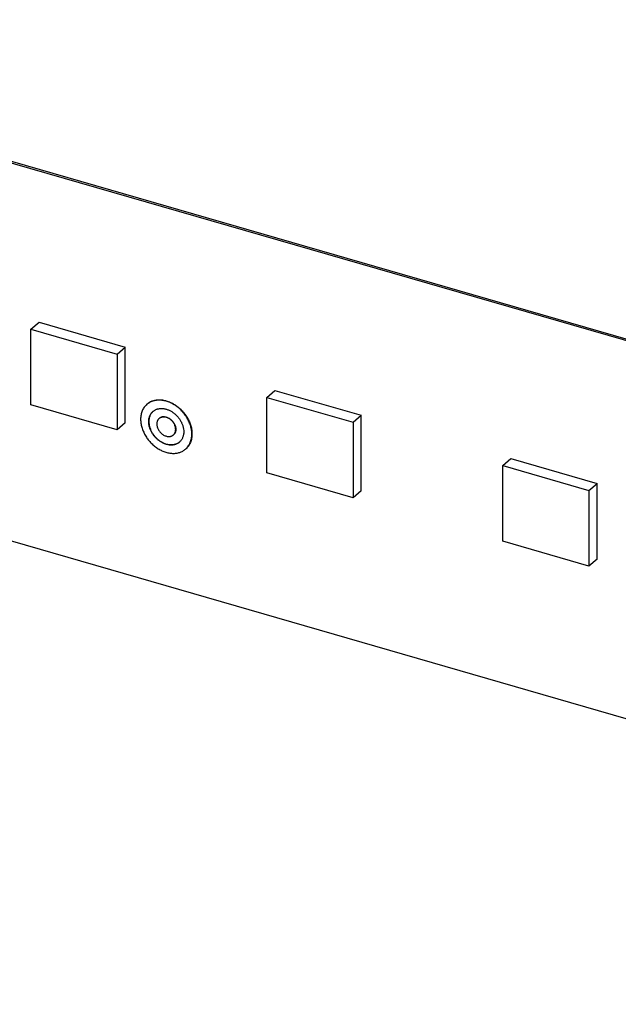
# Model space of a CAD drawing. Header units: millimetres. Extents: x 0 to 210, y 0 to 297.
# Tile 13 of 15: x 123 to 129, y 220 to 230. Entities that reach past the tile are written whole.
import ezdxf

# ---------------------------------------------------------------- set-up
doc = ezdxf.new("R2010")
doc.units = ezdxf.units.MM
doc.header["$LTSCALE"] = 19.36
doc.layers.get('0').update_dxf_attribs({"linetype": 'CONTINUOUS'})

msp = doc.modelspace()

# ---------------------------------------------------------------- linework, layer by layer
at = {"color": 7, "linetype": 'Continuous'}
for p, q in [((139.9832, 223.8112), (59.235, 247.1212)), ((59.2517, 247.1357), (139.9999, 223.8257)), ((59.235, 243.0838), (139.9832, 219.7738)), ((123.0332, 226.9893), (123.1198, 227.0643)), ((123.1198, 227.0643), (124.0427, 226.7979)), ((123.0332, 226.9893), (123.9561, 226.7229)), ((123.0332, 226.1819), (123.0332, 226.9893)), ((123.9561, 226.7229), (124.0427, 226.7979)), ((123.9561, 226.7229), (123.9561, 225.9155)), ((124.0427, 225.9904), (124.0427, 226.7979)), ((125.5566, 226.2609), (125.6432, 226.3359)), ((125.6432, 226.3359), (126.566, 226.0695)), ((123.9561, 225.9155), (123.0332, 226.1819)), ((124.2734, 226.1869), (124.2751, 226.1884)), ((125.5566, 226.2609), (126.4795, 225.9945)), ((125.5566, 225.4534), (125.5566, 226.2609)), ((126.4795, 225.9945), (126.566, 226.0695)), ((126.566, 225.262), (126.566, 226.0695)), ((124.0427, 225.9904), (123.9561, 225.9155)), ((124.4042, 226.0359), (124.4059, 226.0373)), ((126.4795, 225.9945), (126.4795, 225.187)), ((124.5568, 225.8597), (124.5585, 225.8611)), ((124.6876, 225.7086), (124.6893, 225.7101)), ((128.08, 225.5325), (128.1666, 225.6075)), ((128.1666, 225.6075), (129.0894, 225.3411)), ((126.4795, 225.187), (125.5566, 225.4534)), ((128.08, 225.5325), (129.0028, 225.2661)), ((128.08, 224.725), (128.08, 225.5325)), ((129.0028, 225.2661), (129.0894, 225.3411)), ((129.0894, 224.5336), (129.0894, 225.3411)), ((126.566, 225.262), (126.4795, 225.187)), ((129.0028, 225.2661), (129.0028, 224.4586)), ((129.0028, 224.4586), (128.08, 224.725)), ((129.0894, 224.5336), (129.0028, 224.4586))]:
    msp.add_line(p, q, dxfattribs=at)
for centre, start, end in [((124.4202, 226.0208), 131.39291, 131.92972), ((124.5441, 225.8776), 309.85709, 310.35637)]:
    msp.add_arc(centre, 0.1218, start, end, dxfattribs=at)
for points, knots in [([(124.2734, 226.1869), (124.2681, 226.1823), (124.2579, 226.1724), (124.2445, 226.1557), (124.2329, 226.1374), (124.2234, 226.1176), (124.2159, 226.0964), (124.2105, 226.0741), (124.2072, 226.0508), (124.2065, 226.0349), (124.2065, 226.0269)], [0, 0, 0, 0, 0.1183828, 0.2374903, 0.3580115, 0.4805674, 0.6056864, 0.7337864, 0.8651654, 1, 1, 1, 1]), ([(124.7545, 225.8687), (124.7545, 225.8757), (124.7539, 225.8899), (124.7515, 225.9112), (124.7476, 225.9327), (124.7403, 225.9618), (124.7299, 225.9905), (124.7169, 226.0185), (124.7019, 226.0463), (124.68, 226.0795), (124.6492, 226.1162), (124.6147, 226.1491), (124.577, 226.1774), (124.5435, 226.1968), (124.516, 226.2094), (124.4887, 226.2198), (124.4609, 226.2273), (124.4332, 226.2316), (124.4128, 226.2331), (124.3929, 226.2329), (124.3734, 226.2312), (124.3546, 226.2277), (124.3365, 226.2227), (124.3192, 226.2161), (124.3028, 226.2079), (124.2874, 226.1983), (124.2779, 226.1908), (124.2734, 226.1869)], [0, 0, 0, 0, 0.0302373, 0.0611218, 0.0926322, 0.1247343, 0.1904901, 0.2240565, 0.2579786, 0.3265481, 0.3955652, 0.4643387, 0.5321924, 0.5985087, 0.630941, 0.6628071, 0.7246501, 0.7546211, 0.7839388, 0.8126176, 0.8406875, 0.8681953, 0.8952039, 0.9217915, 0.9480501, 0.9740826, 1, 1, 1, 1]), ([(124.2751, 226.1884), (124.2796, 226.1923), (124.2891, 226.1997), (124.3045, 226.2094), (124.3208, 226.2175), (124.3381, 226.2242), (124.3563, 226.2292), (124.3751, 226.2326), (124.3946, 226.2344), (124.4145, 226.2345), (124.4349, 226.233), (124.4626, 226.2288), (124.4904, 226.2213), (124.5177, 226.2109), (124.5452, 226.1983), (124.5787, 226.1789), (124.6163, 226.1506), (124.6509, 226.1177), (124.6817, 226.0809), (124.7036, 226.0477), (124.7186, 226.02), (124.7316, 225.992), (124.7419, 225.9632), (124.7493, 225.9342), (124.7532, 225.9126), (124.7556, 225.8913), (124.7561, 225.8771), (124.7561, 225.8701)], [0, 0, 0, 0, 0.0259174, 0.0519499, 0.0782085, 0.1047961, 0.1318047, 0.1593126, 0.1873825, 0.2160612, 0.245379, 0.27535, 0.3371929, 0.369059, 0.4014913, 0.4678077, 0.5356614, 0.6044348, 0.6734519, 0.7420214, 0.7759435, 0.8095099, 0.8752657, 0.9073678, 0.9388782, 0.9697627, 1, 1, 1, 1]), ([(124.293, 226.0019), (124.293, 226.0074), (124.2935, 226.0183), (124.2957, 226.0342), (124.2994, 226.0495), (124.3046, 226.064), (124.3111, 226.0775), (124.319, 226.0901), (124.3282, 226.1015), (124.3351, 226.1082), (124.3388, 226.1114)], [0, 0, 0, 0, 0.1348346, 0.2662136, 0.3943136, 0.5194326, 0.6419885, 0.7625097, 0.8816172, 1, 1, 1, 1]), ([(124.3388, 226.1114), (124.3353, 226.1082), (124.3286, 226.1014), (124.3197, 226.0901), (124.3121, 226.0777), (124.3058, 226.0643), (124.3009, 226.0501), (124.2973, 226.0351), (124.2952, 226.0194), (124.2947, 226.0087), (124.2947, 226.0033)], [0, 0, 0, 0, 0.1183181, 0.237439, 0.3580187, 0.4806459, 0.6058202, 0.7339357, 0.8652735, 1, 1, 1, 1]), ([(124.3388, 226.1114), (124.3419, 226.1141), (124.3484, 226.1192), (124.3589, 226.1258), (124.3701, 226.1314), (124.3819, 226.1359), (124.3944, 226.1393), (124.4072, 226.1417), (124.4206, 226.1429), (124.4342, 226.143), (124.4481, 226.1419), (124.4622, 226.1398), (124.4764, 226.1365), (124.4956, 226.1307), (124.5193, 226.1207), (124.5465, 226.1049), (124.5723, 226.0855), (124.596, 226.063), (124.617, 226.0379), (124.6349, 226.0107), (124.6493, 225.9821), (124.6582, 225.9574), (124.6633, 225.9375), (124.6668, 225.918), (124.6679, 225.9033), (124.6679, 225.8937)], [0, 0, 0, 0, 0.0259191, 0.0519533, 0.0782136, 0.104803, 0.1318134, 0.1593231, 0.1873948, 0.2160755, 0.2453952, 0.2753682, 0.305993, 0.3372541, 0.4015221, 0.4678428, 0.535701, 0.604479, 0.6735006, 0.7420746, 0.8095377, 0.8752978, 0.9074021, 0.9389145, 1, 1, 1, 1]), ([(124.2065, 226.0269), (124.2065, 226.0199), (124.2071, 226.0057), (124.2095, 225.9844), (124.2134, 225.9628), (124.2207, 225.9338), (124.2311, 225.905), (124.2441, 225.877), (124.2591, 225.8493), (124.281, 225.8161), (124.3117, 225.7793), (124.3463, 225.7464), (124.384, 225.7181), (124.4175, 225.6987), (124.445, 225.6861), (124.4723, 225.6757), (124.5001, 225.6682), (124.5278, 225.664), (124.5481, 225.6625), (124.5681, 225.6626), (124.5876, 225.6644), (124.6064, 225.6678), (124.6245, 225.6728), (124.6418, 225.6795), (124.6582, 225.6876), (124.6736, 225.6973), (124.6831, 225.7047), (124.6876, 225.7086)], [0, 0, 0, 0, 0.0302373, 0.0611218, 0.0926322, 0.1247343, 0.1904901, 0.2240565, 0.2579786, 0.3265481, 0.3955652, 0.4643387, 0.5321924, 0.5985087, 0.630941, 0.6628071, 0.7246501, 0.7546211, 0.7839388, 0.8126176, 0.8406875, 0.8681953, 0.8952039, 0.9217915, 0.9480501, 0.9740826, 1, 1, 1, 1]), ([(124.6222, 225.7842), (124.6191, 225.7815), (124.6126, 225.7764), (124.6021, 225.7698), (124.5909, 225.7642), (124.579, 225.7597), (124.5666, 225.7562), (124.5538, 225.7539), (124.5404, 225.7527), (124.5268, 225.7526), (124.5129, 225.7536), (124.4988, 225.7558), (124.4846, 225.759), (124.4654, 225.7648), (124.4417, 225.7748), (124.4145, 225.7906), (124.3887, 225.81), (124.365, 225.8325), (124.344, 225.8577), (124.3261, 225.8848), (124.3117, 225.9135), (124.3028, 225.9382), (124.2977, 225.9581), (124.2942, 225.9775), (124.293, 225.9922), (124.293, 226.0019)], [0, 0, 0, 0, 0.0259191, 0.0519533, 0.0782136, 0.104803, 0.1318134, 0.1593231, 0.1873948, 0.2160755, 0.2453952, 0.2753682, 0.305993, 0.3372541, 0.4015221, 0.4678428, 0.535701, 0.604479, 0.6735006, 0.7420746, 0.8095377, 0.8752978, 0.9074021, 0.9389145, 1, 1, 1, 1]), ([(124.2947, 226.0033), (124.2947, 225.9937), (124.2958, 225.9791), (124.2993, 225.9598), (124.3043, 225.94), (124.3131, 225.9154), (124.3274, 225.8869), (124.3451, 225.8598), (124.366, 225.8348), (124.3894, 225.8123), (124.4149, 225.7929), (124.442, 225.777), (124.47, 225.765), (124.4983, 225.7571), (124.5219, 225.7541), (124.5402, 225.754), (124.5535, 225.7551), (124.5664, 225.7572), (124.5788, 225.7605), (124.5907, 225.7648), (124.6019, 225.7702), (124.6125, 225.7766), (124.619, 225.7816), (124.6222, 225.7842)], [0, 0, 0, 0, 0.0610248, 0.0925008, 0.1245655, 0.1902406, 0.2576166, 0.3261105, 0.3950682, 0.4638068, 0.531657, 0.5980052, 0.6623365, 0.7242782, 0.7836426, 0.8123838, 0.840515, 0.8680799, 0.8951383, 0.9217654, 0.9480498, 0.9740918, 1, 1, 1, 1]), ([(124.4042, 226.0359), (124.4022, 226.0342), (124.3985, 226.0305), (124.3935, 226.0244), (124.3893, 226.0176), (124.3858, 226.0103), (124.383, 226.0026), (124.381, 225.9943), (124.3798, 225.9857), (124.3796, 225.9799), (124.3796, 225.9769)], [0, 0, 0, 0, 0.1183828, 0.2374903, 0.3580115, 0.4805674, 0.6056864, 0.7337864, 0.8651654, 1, 1, 1, 1]), ([(124.3796, 225.9769), (124.3796, 225.9717), (124.3804, 225.9611), (124.3839, 225.9451), (124.3896, 225.9293), (124.3973, 225.9139), (124.407, 225.8993), (124.4183, 225.8857), (124.4311, 225.8736), (124.4449, 225.8632), (124.4596, 225.8547), (124.4748, 225.8483), (124.4901, 225.8441), (124.5029, 225.8427), (124.5128, 225.8427), (124.5199, 225.8434), (124.5269, 225.8446), (124.5336, 225.8465), (124.5399, 225.8489), (124.546, 225.8519), (124.5516, 225.8555), (124.5551, 225.8582), (124.5568, 225.8597)], [0, 0, 0, 0, 0.0610928, 0.1246813, 0.1904492, 0.2579203, 0.3265024, 0.3955323, 0.4643185, 0.5321847, 0.5985133, 0.662789, 0.7246434, 0.7838989, 0.8125829, 0.840658, 0.8681709, 0.8951845, 0.9217771, 0.9480405, 0.9740778, 1, 1, 1, 1]), ([(124.5814, 225.9186), (124.5814, 225.9239), (124.5806, 225.9345), (124.5771, 225.9504), (124.5714, 225.9663), (124.5637, 225.9817), (124.554, 225.9963), (124.5427, 226.0098), (124.5299, 226.022), (124.5161, 226.0324), (124.5014, 226.0409), (124.4862, 226.0473), (124.4709, 226.0514), (124.4581, 226.0529), (124.4482, 226.0528), (124.4411, 226.0522), (124.4341, 226.0509), (124.4274, 226.0491), (124.4211, 226.0466), (124.415, 226.0436), (124.4094, 226.0401), (124.4059, 226.0373), (124.4042, 226.0359)], [0, 0, 0, 0, 0.0610928, 0.1246813, 0.1904492, 0.2579203, 0.3265024, 0.3955323, 0.4643185, 0.5321847, 0.5985133, 0.662789, 0.7246434, 0.7838989, 0.8125829, 0.840658, 0.8681709, 0.8951845, 0.9217771, 0.9480405, 0.9740778, 1, 1, 1, 1]), ([(124.4059, 226.0373), (124.4075, 226.0388), (124.411, 226.0415), (124.4167, 226.0451), (124.4227, 226.0481), (124.4291, 226.0505), (124.4358, 226.0524), (124.4427, 226.0536), (124.4499, 226.0543), (124.4598, 226.0543), (124.4725, 226.0529), (124.4879, 226.0487), (124.503, 226.0423), (124.5177, 226.0338), (124.5316, 226.0234), (124.5443, 226.0113), (124.5557, 225.9977), (124.5653, 225.9831), (124.5731, 225.9677), (124.5788, 225.9519), (124.5823, 225.9359), (124.5831, 225.9253), (124.5831, 225.9201)], [0, 0, 0, 0, 0.0259222, 0.0519595, 0.0782229, 0.1048155, 0.1318291, 0.159342, 0.1874171, 0.2161011, 0.2753567, 0.337211, 0.4014867, 0.4678153, 0.5356815, 0.6044677, 0.6734976, 0.7420797, 0.8095508, 0.8753187, 0.9389072, 1, 1, 1, 1]), ([(124.5568, 225.8597), (124.5588, 225.8614), (124.5625, 225.865), (124.5675, 225.8712), (124.5717, 225.8779), (124.5752, 225.8852), (124.578, 225.893), (124.58, 225.9012), (124.5812, 225.9098), (124.5814, 225.9157), (124.5814, 225.9186)], [0, 0, 0, 0, 0.1183828, 0.2374903, 0.3580115, 0.4805674, 0.6056864, 0.7337864, 0.8651654, 1, 1, 1, 1]), ([(124.5831, 225.9201), (124.5831, 225.9171), (124.5828, 225.9113), (124.5816, 225.9027), (124.5797, 225.8944), (124.5769, 225.8867), (124.5734, 225.8794), (124.5691, 225.8726), (124.5642, 225.8665), (124.5604, 225.8628), (124.5585, 225.8611)], [0, 0, 0, 0, 0.1348346, 0.2662136, 0.3943136, 0.5194326, 0.6419885, 0.7625097, 0.8816172, 1, 1, 1, 1]), ([(124.6679, 225.8937), (124.6679, 225.8882), (124.6675, 225.8773), (124.6653, 225.8613), (124.6616, 225.8461), (124.6564, 225.8316), (124.6499, 225.818), (124.642, 225.8055), (124.6328, 225.7941), (124.6258, 225.7873), (124.6222, 225.7842)], [0, 0, 0, 0, 0.1348346, 0.2662136, 0.3943136, 0.5194326, 0.6419885, 0.7625097, 0.8816172, 1, 1, 1, 1]), ([(124.6876, 225.7086), (124.6929, 225.7133), (124.7031, 225.7232), (124.7165, 225.7398), (124.7281, 225.7581), (124.7376, 225.778), (124.7451, 225.7991), (124.7505, 225.8214), (124.7538, 225.8448), (124.7545, 225.8607), (124.7545, 225.8687)], [0, 0, 0, 0, 0.1183828, 0.2374903, 0.3580115, 0.4805674, 0.6056864, 0.7337864, 0.8651654, 1, 1, 1, 1]), ([(124.7561, 225.8701), (124.7561, 225.8621), (124.7554, 225.8462), (124.7522, 225.8229), (124.7468, 225.8006), (124.7393, 225.7794), (124.7297, 225.7596), (124.7182, 225.7413), (124.7048, 225.7246), (124.6946, 225.7147), (124.6893, 225.7101)], [0, 0, 0, 0, 0.1348346, 0.2662136, 0.3943136, 0.5194326, 0.6419885, 0.7625097, 0.8816172, 1, 1, 1, 1])]:
    msp.add_open_spline(points, degree=3, knots=knots, dxfattribs=at)

doc.saveas('drawing.dxf')
